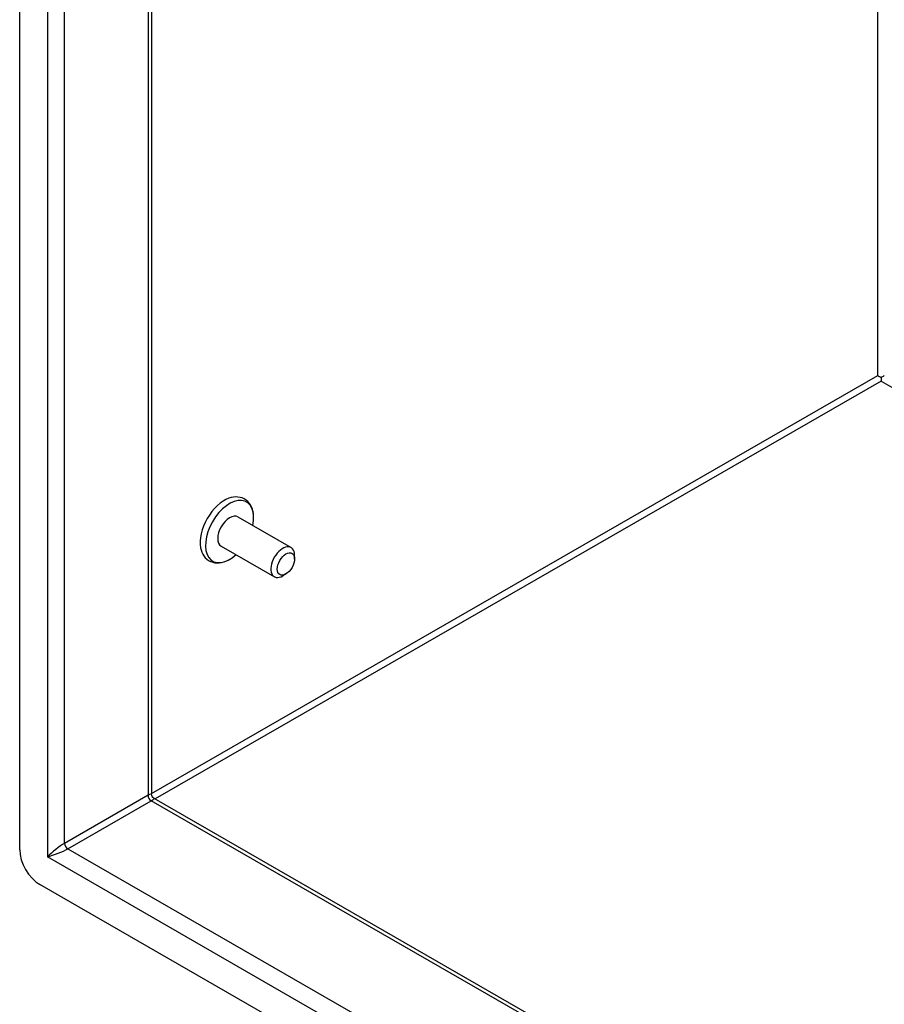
# Model space of a CAD drawing. Header units: inches. Extents: x 13 to 135, y 11 to 85.
# Tile 40 of 54: x 114.68 to 120.65, y 46.83 to 53.64. Entities that reach past the tile are written whole.
import ezdxf

# ---------------------------------------------------------------- set-up
doc = ezdxf.new("R2010")
doc.units = ezdxf.units.IN
doc.header["$MEASUREMENT"] = 0
doc.layers.add('Visible Edges(ANSI)', color=7, linetype='Continuous', lineweight=25)
doc.layers.add('Visible Tangent Edges(ANSI)', color=7, linetype='Continuous', lineweight=25)

msp = doc.modelspace()

# ---------------------------------------------------------------- linework, layer by layer
at = {"layer": 'Visible Edges(ANSI)'}
for p, q in [((114.6791, 47.8999), (114.6791, 63.0921)), ((115.5908, 62.4785), (115.5908, 48.283)), ((120.6325, 51.1659), (120.6325, 51.1407)), ((116.1874, 50.2011), (116.5549, 49.9894)), ((116.0715, 49.9998), (116.439, 49.7882)), ((116.5791, 49.9104), (116.5791, 49.9361)), ((116.5195, 49.8069), (116.4973, 49.794)), ((115.6063, 48.2561), (127.8817, 41.1872)), ((127.9582, 40.092), (114.8183, 47.6588))]:
    msp.add_line(p, q, dxfattribs=at)
at = {"layer": 'Visible Edges(ANSI)', "flags": 128}
for points in [[(116.2956, 50.2089), (116.294, 50.2251), (116.2912, 50.2408), (116.2869, 50.2559), (116.2813, 50.2703), (116.2741, 50.284), (116.2654, 50.2966), (116.2551, 50.308), (116.2434, 50.318), (116.2304, 50.3262), (116.2164, 50.3325), (116.2017, 50.3367), (116.1865, 50.339), (116.1711, 50.3394), (116.1558, 50.338), (116.1405, 50.335), (116.1254, 50.3304)], [(115.9285, 49.9885), (115.9321, 49.9732), (115.9372, 49.9584), (115.9437, 49.9444), (115.9517, 49.9313), (115.9613, 49.9193), (115.9724, 49.9087), (115.9849, 49.8998), (115.9985, 49.8927), (116.013, 49.8875), (116.028, 49.8844), (116.0433, 49.8832), (116.0587, 49.8839), (116.0741, 49.8862), (116.0892, 49.8901), (116.1043, 49.8955), (116.119, 49.9022)], [(115.6063, 48.2561), (115.6003, 48.2606), (115.595, 48.2675), (115.5917, 48.2755), (115.5908, 48.283)]]:
    msp.add_lwpolyline(points, dxfattribs=at)
at = {"layer": 'Visible Edges(ANSI)'}
for centre, major_axis, ratio, start_param, end_param in [((120.6325, 51.166), (0.031, -0.0179), 0.001672, 3.927958, 4.713356), ((120.6325, 51.166), (0.031, 0.0179), 0.001672, 4.711422, 5.49682), ((116.0933, 50.1213), (-0.1186, -0.2059), 0.578093, 3.733101, 5.691677), ((116.1295, 50.1004), (0.1175, 0.2041), 0.578093, 5.228097, 10.479866), ((116.1295, 50.1004), (-0.058, -0.1006), 0.578093, 3.141593, 6.283185), ((116.497, 49.8888), (0.058, 0.1006), 0.578093, 5.495853, 10.21211), ((114.8183, 47.8198), (-0.0982, 0.1706), 0.578093, 0.787332, 2.358128)]:
    msp.add_ellipse(centre, major_axis=major_axis, ratio=ratio, start_param=start_param, end_param=end_param, dxfattribs=at)
msp.add_ellipse((116.5192, 49.876), major_axis=(-0.0422, -0.0734), ratio=0.578093, dxfattribs=at)
at = {"layer": 'Visible Tangent Edges(ANSI)'}
for p, q in [((114.8702, 62.922), (114.8702, 47.8499)), ((114.989, 47.9439), (114.989, 62.8251)), ((115.5662, 62.4927), (115.5662, 48.2763)), ((120.6106, 51.1786), (120.6106, 59.5878)), ((115.5908, 48.2879), (120.6106, 51.1786)), ((120.6325, 51.1407), (115.6149, 48.2512)), ((120.6325, 51.1407), (127.8817, 46.9662)), ((115.5662, 48.2763), (114.989, 47.9439)), ((115.0109, 47.906), (115.5881, 48.2383)), ((127.8817, 41.159), (115.5881, 48.2383)), ((115.0109, 47.906), (127.8817, 40.4942)), ((127.9063, 40.343), (114.8702, 47.8499))]:
    msp.add_line(p, q, dxfattribs=at)
for centre, major_axis, ratio, start_param, end_param in [((115.5068, 48.2165), (-0.0835, -0.068), 0.131082, 3.035236, 3.820634), ((115.5881, 48.2637), (-0.0155, 0.0269), 0.578093, 0.787332, 2.358128), ((115.5068, 48.2165), (0.1006, 0.0385), 0.127937, 5.603401, 6.386866), ((114.9296, 47.8841), (-0.0835, -0.068), 0.131082, 3.820634, 5.39143), ((115.0109, 47.9313), (-0.0155, 0.0269), 0.578093, 0.787332, 2.358128), ((114.9296, 47.8841), (0.1006, 0.0385), 0.127937, 4.032605, 5.603401)]:
    msp.add_ellipse(centre, major_axis=major_axis, ratio=ratio, start_param=start_param, end_param=end_param, dxfattribs=at)

doc.saveas('drawing.dxf')
